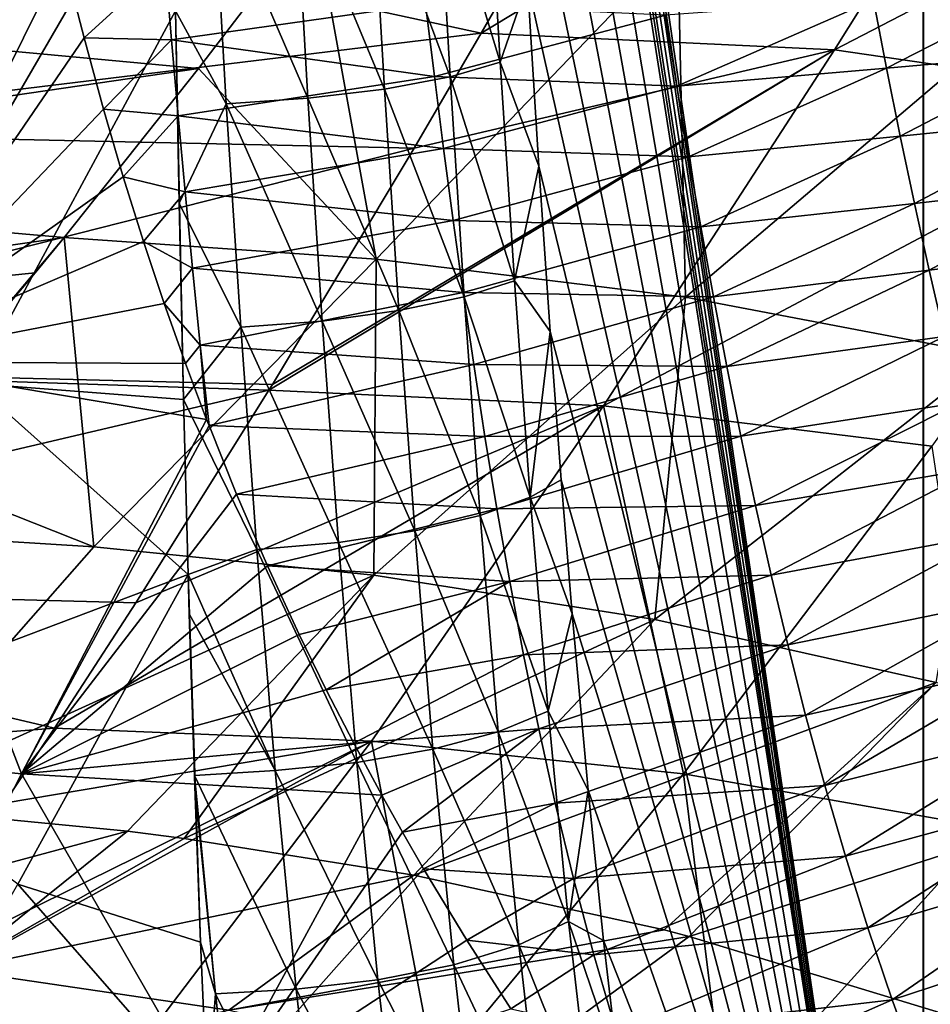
# Model space of a CAD drawing. Header units: metres. Extents: x -105 to 105, y -117 to 62.
# Tile 157 of 256: x -29.35 to -24.91, y -12.41 to -7.6. Entities that reach past the tile are written whole.
import ezdxf

# ---------------------------------------------------------------- set-up
doc = ezdxf.new("R2010")
doc.units = ezdxf.units.M
doc.layers.add('solid_509432_AD150_SW0001', color=7, linetype='CONTINUOUS')

msp = doc.modelspace()

# ---------------------------------------------------------------- linework, layer by layer
at = {"layer": 'solid_509432_AD150_SW0001'}
for points in [[(-24.832441, -15.527455, 4.715539), (-24.933788, 18.948616, 5.022625), (-24.659927, 18.974371, 4.334177)], [(-24.933788, 18.948616, 5.022625), (-24.943733, -16.028759, 5.058951), (-24.943733, 1.45925, 5.058951)], [(-24.832441, -15.527455, 4.715539), (-24.943733, -16.028759, 5.058951), (-24.933788, 18.948616, 5.022625)], [(-24.943733, 1.45925, 5.058951), (-24.943733, -16.028759, 5.058951), (-27.121965, -1.182644, 13.188231)], [(-24.943733, -16.028759, 5.058951), (-27.121107, -1.334, 13.185021), (-27.121965, -1.182644, 13.188231)], [(-24.943733, -16.028759, 5.058951), (-27.11849, -1.487959, 13.175261), (-27.121107, -1.334, 13.185021)], [(-24.943733, -16.028759, 5.058951), (-27.112474, -1.744593, 13.152805), (-27.11849, -1.487959, 13.175261)], [(-24.943733, -16.028759, 5.058951), (-27.105928, -2.005533, 13.128375), (-27.112474, -1.744593, 13.152805)], [(-24.943733, -16.028759, 5.058951), (-27.099869, -2.180981, 13.105762), (-27.105928, -2.005533, 13.128375)], [(-24.943733, -16.028759, 5.058951), (-27.093927, -2.367483, 13.083586), (-27.099869, -2.180981, 13.105762)], [(-24.943733, -16.028759, 5.058951), (-27.061956, -3.365853, 12.964272), (-27.093927, -2.367483, 13.083586)], [(-24.943733, -16.028759, 5.058951), (-27.022991, -4.391678, 12.818848), (-27.061956, -3.365853, 12.964272)], [(-24.943733, -16.028759, 5.058951), (-26.977571, -5.430141, 12.649341), (-27.022991, -4.391678, 12.818848)], [(-24.943733, -16.028759, 5.058951), (-26.926561, -6.455639, 12.458967), (-26.977571, -5.430141, 12.649341)], [(-24.251884, -5.955325, -15.313066), (-27.098051, -7.669538, -14.586662), (-26.711332, -6.998131, -14.882732)], [(-24.251884, -5.955325, -15.313066), (-25.375851, -7.751365, -14.587471), (-27.098051, -7.669538, -14.586662)], [(-24.251884, -5.955325, -15.313066), (-22.486553, -6.252791, -15.307299), (-25.375851, -7.751365, -14.587471)], [(-22.486553, -6.252791, -15.307299), (-23.693796, -7.996606, -14.583645), (-25.375851, -7.751365, -14.587471)], [(-24.943733, -16.028759, 5.058951), (-26.87257, -7.424845, 12.257475), (-26.926561, -6.455639, 12.458967)], [(-28.588461, -7.561151, 13.351109), (-29.569454, -9.378055, 12.669567), (-29.716213, -6.651552, 13.379395)], [(-29.134285, -7.297195, 16.319147), (-30.659269, -6.67551, 16.252449), (-30.113319, -9.272597, 15.735985)], [(-27.311913, -6.80236, 13.089025), (-27.066759, -6.739551, 12.777952), (-27.005302, -7.811715, 12.548594)], [(-27.005302, -7.811715, 12.548594), (-27.066759, -6.739551, 12.777952), (-26.87257, -7.424845, 12.257475)], [(-27.632257, -6.855883, 13.324244), (-27.311913, -6.80236, 13.089025), (-27.250095, -7.882162, 12.858315)], [(-27.250095, -7.882162, 12.858315), (-27.311913, -6.80236, 13.089025), (-27.005302, -7.811715, 12.548594)], [(-28.004894, -6.896292, 13.466796), (-27.632257, -6.855883, 13.324244), (-27.570129, -7.942192, 13.092382)], [(-27.570129, -7.942192, 13.092382), (-27.632257, -6.855883, 13.324244), (-27.250095, -7.882162, 12.858315)], [(-28.403193, -6.920701, 13.506492), (-28.004894, -6.896292, 13.466796), (-27.942535, -7.987515, 13.234065)], [(-27.942535, -7.987515, 13.234065), (-28.004894, -6.896292, 13.466796), (-27.570129, -7.942192, 13.092382)], [(-27.098051, -7.669538, -14.586662), (-31.058466, -8.151761, -14.35322), (-30.48715, -6.935239, -14.914065)], [(-26.711332, -6.998131, -14.882732), (-27.098051, -7.669538, -14.586662), (-30.48715, -6.935239, -14.914065)], [(-28.340693, -8.014892, 13.273236), (-28.588461, -7.561151, 13.351109), (-28.403193, -6.920701, 13.506492)], [(-28.340693, -8.014892, 13.273236), (-28.403193, -6.920701, 13.506492), (-27.942535, -7.987515, 13.234065)], [(-28.476379, -7.842061, -11.089618), (-27.91234, -7.104265, -11.529816), (-31.703619, -7.543305, -11.282749)], [(-27.61042, -8.771396, -10.487656), (-27.91234, -7.104265, -11.529816), (-28.476379, -7.842061, -11.089618)], [(-27.61042, -8.771396, -10.487656), (-26.140093, -7.240955, -11.495845), (-27.91234, -7.104265, -11.529816)], [(-27.61042, -8.771396, -10.487656), (-26.103125, -8.957283, -10.46234), (-26.140093, -7.240955, -11.495845)], [(-26.103125, -8.957283, -10.46234), (-24.401459, -7.510242, -11.472108), (-26.140093, -7.240955, -11.495845)], [(-29.084429, -7.498269, 16.287952), (-29.134285, -7.297195, 16.319147), (-30.113319, -9.272597, 15.735985)], [(-28.639055, -7.33247, 16.400541), (-29.084429, -7.498269, 16.287952), (-29.034164, -7.693453, 16.257706)], [(-28.639055, -7.33247, 16.400541), (-29.034164, -7.693453, 16.257706), (-28.607523, -7.702496, 16.333607)], [(-28.639055, -7.33247, 16.400541), (-28.607523, -7.702496, 16.333607), (-27.369087, -7.528883, 16.759586)], [(-27.005302, -7.811715, 12.548594), (-26.87257, -7.424845, 12.257475), (-26.817308, -8.319231, 12.051229)], [(-24.943733, -16.028759, 5.058951), (-26.817308, -8.319231, 12.051229), (-26.87257, -7.424845, 12.257475)], [(-25.186707, -7.507188, 18.214172), (-25.122272, -7.841086, 18.165728), (-24.347075, -7.442629, 19.229839)], [(-25.122272, -7.841086, 18.165728), (-24.275246, -7.765774, 19.192078), (-24.347075, -7.442629, 19.229839)], [(-29.034164, -7.693453, 16.257706), (-29.084429, -7.498269, 16.287952), (-30.113319, -9.272597, 15.735985)], [(-28.607523, -7.702496, 16.333607), (-27.325909, -7.881161, 16.697119), (-27.369087, -7.528883, 16.759586)], [(-27.369087, -7.528883, 16.759586), (-27.325909, -7.881161, 16.697119), (-26.200348, -7.582226, 17.372965)], [(-26.200348, -7.582226, 17.372965), (-26.145067, -7.928355, 17.315552), (-25.186707, -7.507188, 18.214172)], [(-26.145067, -7.928355, 17.315552), (-25.122272, -7.841086, 18.165728), (-25.186707, -7.507188, 18.214172)], [(-26.103125, -8.957283, -10.46234), (-24.60783, -9.240886, -10.443238), (-24.401459, -7.510242, -11.472108)], [(-28.476379, -7.842061, -11.089618), (-31.703619, -7.543305, -11.282749), (-32.258148, -8.393882, -10.71899)], [(-28.548664, -9.456409, 12.880988), (-29.569454, -9.378055, 12.669567), (-28.588461, -7.561151, 13.351109)], [(-28.570051, -8.498338, 13.131553), (-28.548664, -9.456409, 12.880988), (-28.588461, -7.561151, 13.351109)], [(-28.340693, -8.014892, 13.273236), (-28.570051, -8.498338, 13.131553), (-28.588461, -7.561151, 13.351109)], [(-27.325909, -7.881161, 16.697119), (-26.145067, -7.928355, 17.315552), (-26.200348, -7.582226, 17.372965)], [(-27.098051, -7.669538, -14.586662), (-27.425598, -8.230401, -14.313723), (-31.058466, -8.151761, -14.35322)], [(-25.375851, -7.751365, -14.587471), (-27.425598, -8.230401, -14.313723), (-27.098051, -7.669538, -14.586662)], [(-28.939247, -8.040946, 16.204149), (-29.034164, -7.693453, 16.257706), (-30.113319, -9.272597, 15.735985)], [(-28.607523, -7.702496, 16.333607), (-29.034164, -7.693453, 16.257706), (-28.939247, -8.040946, 16.204149)], [(-28.607523, -7.702496, 16.333607), (-28.939247, -8.040946, 16.204149), (-28.574898, -8.072885, 16.265301)], [(-28.607523, -7.702496, 16.333607), (-28.574898, -8.072885, 16.265301), (-27.325909, -7.881161, 16.697119)], [(-25.375851, -7.751365, -14.587471), (-28.132784, -9.411161, -13.654801), (-28.115845, -9.383432, -13.671699)], [(-25.375851, -7.751365, -14.587471), (-26.502542, -9.486604, -13.654572), (-28.132784, -9.411161, -13.654801)], [(-25.375851, -7.751365, -14.587471), (-28.115845, -9.383432, -13.671699), (-27.425598, -8.230401, -14.313723)], [(-25.375851, -7.751365, -14.587471), (-23.693796, -7.996606, -14.583645), (-26.502542, -9.486604, -13.654572)], [(-25.122272, -7.841086, 18.165728), (-25.055574, -8.17176, 18.116093), (-24.275246, -7.765774, 19.192078)], [(-25.055574, -8.17176, 18.116093), (-24.200783, -8.085216, 19.153414), (-24.275246, -7.765774, 19.192078)], [(-27.250095, -7.882162, 12.858315), (-27.005302, -7.811715, 12.548594), (-26.936447, -8.876794, 12.291622)], [(-26.936447, -8.876794, 12.291622), (-27.005302, -7.811715, 12.548594), (-26.817308, -8.319231, 12.051229)], [(-29.130793, -8.666686, -10.522226), (-28.476379, -7.842061, -11.089618), (-32.258148, -8.393882, -10.71899)], [(-27.61042, -8.771396, -10.487656), (-28.476379, -7.842061, -11.089618), (-29.130793, -8.666686, -10.522226)], [(-26.145067, -7.928355, 17.315552), (-26.087889, -8.272206, 17.256771), (-25.122272, -7.841086, 18.165728)], [(-26.087889, -8.272206, 17.256771), (-25.055574, -8.17176, 18.116093), (-25.122272, -7.841086, 18.165728)], [(-28.574898, -8.072885, 16.265301), (-27.281301, -8.232454, 16.633291), (-27.325909, -7.881161, 16.697119)], [(-27.570129, -7.942192, 13.092382), (-27.250095, -7.882162, 12.858315), (-27.180792, -8.955606, 12.599675)], [(-27.325909, -7.881161, 16.697119), (-27.281301, -8.232454, 16.633291), (-26.145067, -7.928355, 17.315552)], [(-27.180792, -8.955606, 12.599675), (-27.250095, -7.882162, 12.858315), (-26.936447, -8.876794, 12.291622)], [(-27.942535, -7.987515, 13.234065), (-27.570129, -7.942192, 13.092382), (-27.500446, -9.022766, 12.832319)], [(-27.500446, -9.022766, 12.832319), (-27.570129, -7.942192, 13.092382), (-27.180792, -8.955606, 12.599675)], [(-27.281301, -8.232454, 16.633291), (-26.087889, -8.272206, 17.256771), (-26.145067, -7.928355, 17.315552)], [(-28.270546, -9.1041, 13.011451), (-28.570051, -8.498338, 13.131553), (-28.340693, -8.014892, 13.273236)], [(-28.340693, -8.014892, 13.273236), (-27.942535, -7.987515, 13.234065), (-27.872562, -9.073472, 12.972928)], [(-28.270546, -9.1041, 13.011451), (-28.340693, -8.014892, 13.273236), (-27.872562, -9.073472, 12.972928)], [(-27.872562, -9.073472, 12.972928), (-27.942535, -7.987515, 13.234065), (-27.500446, -9.022766, 12.832319)], [(-23.693796, -7.996606, -14.583645), (-24.901545, -9.684439, -13.652485), (-26.502542, -9.486604, -13.654572)], [(-28.842583, -8.37114, 16.153736), (-28.939247, -8.040946, 16.204149), (-30.113319, -9.272597, 15.735985)], [(-28.574898, -8.072885, 16.265301), (-28.939247, -8.040946, 16.204149), (-28.842583, -8.37114, 16.153736)], [(-28.574898, -8.072885, 16.265301), (-28.842583, -8.37114, 16.153736), (-28.541113, -8.444069, 16.195633)], [(-28.574898, -8.072885, 16.265301), (-28.541113, -8.444069, 16.195633), (-27.281301, -8.232454, 16.633291)], [(-25.055574, -8.17176, 18.116093), (-24.986382, -8.499676, 18.065334), (-24.200783, -8.085216, 19.153414)], [(-24.986382, -8.499676, 18.065334), (-24.123571, -8.401335, 19.11384), (-24.200783, -8.085216, 19.153414)], [(-27.425598, -8.230401, -14.313723), (-31.616196, -9.295052, -13.716521), (-31.058466, -8.151761, -14.35322)], [(-26.087889, -8.272206, 17.256771), (-26.02844, -8.614292, 17.196739), (-25.055574, -8.17176, 18.116093)], [(-26.02844, -8.614292, 17.196739), (-24.986382, -8.499676, 18.065334), (-25.055574, -8.17176, 18.116093)], [(-27.425598, -8.230401, -14.313723), (-28.115845, -9.383432, -13.671699), (-31.616196, -9.295052, -13.716521)], [(-28.541113, -8.444069, 16.195633), (-27.234961, -8.58315, 16.56815), (-27.281301, -8.232454, 16.633291)], [(-27.281301, -8.232454, 16.633291), (-27.234961, -8.58315, 16.56815), (-26.087889, -8.272206, 17.256771)], [(-27.234961, -8.58315, 16.56815), (-26.02844, -8.614292, 17.196739), (-26.087889, -8.272206, 17.256771)], [(-26.936447, -8.876794, 12.291622), (-26.817308, -8.319231, 12.051229), (-26.762272, -9.124187, 11.845836)], [(-24.943733, -16.028759, 5.058951), (-26.762272, -9.124187, 11.845836), (-26.817308, -8.319231, 12.051229)], [(-29.130793, -8.666686, -10.522226), (-32.258148, -8.393882, -10.71899), (-32.809746, -9.196153, -10.099157)], [(-28.74399, -8.685926, 16.106337), (-28.842583, -8.37114, 16.153736), (-30.113319, -9.272597, 15.735985)], [(-28.541113, -8.444069, 16.195633), (-28.842583, -8.37114, 16.153736), (-28.74399, -8.685926, 16.106337)], [(-24.986382, -8.499676, 18.065334), (-24.914419, -8.82532, 18.01359), (-24.123571, -8.401335, 19.11384)], [(-24.914419, -8.82532, 18.01359), (-24.043478, -8.71452, 19.073423), (-24.123571, -8.401335, 19.11384)], [(-28.541113, -8.444069, 16.195633), (-28.74399, -8.685926, 16.106337), (-28.505548, -8.816501, 16.124725)], [(-28.541113, -8.444069, 16.195633), (-28.505548, -8.816501, 16.124725), (-27.234961, -8.58315, 16.56815)], [(-28.270546, -9.1041, 13.011451), (-28.548664, -9.456409, 12.880988), (-28.570051, -8.498338, 13.131553)], [(-26.02844, -8.614292, 17.196739), (-25.966286, -8.955151, 17.135647), (-24.986382, -8.499676, 18.065334)], [(-25.966286, -8.955151, 17.135647), (-24.914419, -8.82532, 18.01359), (-24.986382, -8.499676, 18.065334)], [(-28.505548, -8.816501, 16.124725), (-27.186268, -8.933787, 16.501892), (-27.234961, -8.58315, 16.56815)], [(-27.234961, -8.58315, 16.56815), (-27.186268, -8.933787, 16.501892), (-26.02844, -8.614292, 17.196739)], [(-27.186268, -8.933787, 16.501892), (-25.966286, -8.955151, 17.135647), (-26.02844, -8.614292, 17.196739)], [(-29.271648, -8.839108, -10.392326), (-29.130793, -8.666686, -10.522226), (-32.809746, -9.196153, -10.099157)], [(-28.642792, -8.988871, 16.061537), (-28.74399, -8.685926, 16.106337), (-30.113319, -9.272597, 15.735985)], [(-30.048767, -9.753835, -9.627274), (-29.130793, -8.666686, -10.522226), (-29.271648, -8.839108, -10.392326)], [(-28.985977, -10.173913, -9.276469), (-29.130793, -8.666686, -10.522226), (-30.048767, -9.753835, -9.627274)], [(-28.985977, -10.173913, -9.276469), (-27.61042, -8.771396, -10.487656), (-29.130793, -8.666686, -10.522226)], [(-28.505548, -8.816501, 16.124725), (-28.74399, -8.685926, 16.106337), (-28.642792, -8.988871, 16.061537)], [(-24.914419, -8.82532, 18.01359), (-24.839619, -9.148833, 17.960922), (-24.043478, -8.71452, 19.073423)], [(-28.985977, -10.173913, -9.276469), (-27.621107, -10.31326, -9.249307), (-27.61042, -8.771396, -10.487656)], [(-27.621107, -10.31326, -9.249307), (-26.103125, -8.957283, -10.46234), (-27.61042, -8.771396, -10.487656)], [(-28.505548, -8.816501, 16.124725), (-28.642792, -8.988871, 16.061537), (-28.467402, -9.19068, 16.052794)], [(-28.505548, -8.816501, 16.124725), (-28.467402, -9.19068, 16.052794), (-27.186268, -8.933787, 16.501892)], [(-25.966286, -8.955151, 17.135647), (-25.901237, -9.295048, 17.073612), (-24.914419, -8.82532, 18.01359)], [(-25.901237, -9.295048, 17.073612), (-24.839619, -9.148833, 17.960922), (-24.914419, -8.82532, 18.01359)], [(-30.048767, -9.753835, -9.627274), (-29.271648, -8.839108, -10.392326), (-32.809746, -9.196153, -10.099157)], [(-27.180792, -8.955606, 12.599675), (-26.936447, -8.876794, 12.291622), (-26.859079, -9.932518, 12.002882)], [(-26.859079, -9.932518, 12.002882), (-26.936447, -8.876794, 12.291622), (-26.762272, -9.124187, 11.845836)], [(-28.467402, -9.19068, 16.052794), (-27.134804, -9.284803, 16.434711), (-27.186268, -8.933787, 16.501892)], [(-27.621107, -10.31326, -9.249307), (-26.251514, -10.52809, -9.223977), (-26.103125, -8.957283, -10.46234)], [(-27.500446, -9.022766, 12.832319), (-27.180792, -8.955606, 12.599675), (-27.102839, -10.021059, 12.308749)], [(-27.186268, -8.933787, 16.501892), (-27.134804, -9.284803, 16.434711), (-25.966286, -8.955151, 17.135647)], [(-27.102839, -10.021059, 12.308749), (-27.180792, -8.955606, 12.599675), (-26.859079, -9.932518, 12.002882)], [(-27.134804, -9.284803, 16.434711), (-25.901237, -9.295048, 17.073612), (-25.966286, -8.955151, 17.135647)], [(-26.251514, -10.52809, -9.223977), (-24.60783, -9.240886, -10.443238), (-26.103125, -8.957283, -10.46234)], [(-28.642792, -8.988871, 16.061537), (-30.113319, -9.272597, 15.735985), (-28.53907, -9.280723, 16.019342)], [(-28.467402, -9.19068, 16.052794), (-28.642792, -8.988871, 16.061537), (-28.53907, -9.280723, 16.019342)], [(-27.872562, -9.073472, 12.972928), (-27.500446, -9.022766, 12.832319), (-27.421993, -10.096507, 12.539532)], [(-27.421993, -10.096507, 12.539532), (-27.500446, -9.022766, 12.832319), (-27.102839, -10.021059, 12.308749)], [(-28.270546, -9.1041, 13.011451), (-27.872562, -9.073472, 12.972928), (-27.793734, -10.153471, 12.678734)], [(-27.793734, -10.153471, 12.678734), (-27.872562, -9.073472, 12.972928), (-27.421993, -10.096507, 12.539532)], [(-28.19149, -10.187879, 12.716408), (-28.548664, -9.456409, 12.880988), (-28.270546, -9.1041, 13.011451)], [(-28.19149, -10.187879, 12.716408), (-28.270546, -9.1041, 13.011451), (-27.793734, -10.153471, 12.678734)], [(-26.859079, -9.932518, 12.002882), (-26.762272, -9.124187, 11.845836), (-26.708025, -9.848174, 11.643378)], [(-24.943733, -16.028759, 5.058951), (-26.708025, -9.848174, 11.643378), (-26.762272, -9.124187, 11.845836)], [(-25.901237, -9.295048, 17.073612), (-25.833017, -9.634305, 17.010769), (-24.839619, -9.148833, 17.960922)], [(-25.833017, -9.634305, 17.010769), (-24.761847, -9.470421, 17.907417), (-24.839619, -9.148833, 17.960922)], [(-28.467402, -9.19068, 16.052794), (-28.53907, -9.280723, 16.019342), (-28.436577, -9.552868, 15.98103)], [(-28.467402, -9.19068, 16.052794), (-28.436577, -9.552868, 15.98103), (-28.424898, -9.582952, 15.976862)], [(-28.467402, -9.19068, 16.052794), (-28.424898, -9.582952, 15.976862), (-27.134804, -9.284803, 16.434711)], [(-26.251514, -10.52809, -9.223977), (-24.880379, -10.83592, -9.197948), (-24.60783, -9.240886, -10.443238)], [(-28.132784, -9.411161, -13.654801), (-32.160118, -10.357281, -13.012868), (-31.616196, -9.295052, -13.716521)], [(-28.115845, -9.383432, -13.671699), (-28.132784, -9.411161, -13.654801), (-31.616196, -9.295052, -13.716521)], [(-30.113319, -9.272597, 15.735985), (-31.019953, -11.114873, 15.036585), (-29.338095, -11.281348, 15.356376)], [(-30.113319, -9.272597, 15.735985), (-29.338095, -11.281348, 15.356376), (-28.436577, -9.552868, 15.98103)], [(-30.113319, -9.272597, 15.735985), (-28.436577, -9.552868, 15.98103), (-28.53907, -9.280723, 16.019342)], [(-27.134804, -9.284803, 16.434711), (-28.424898, -9.582952, 15.976862), (-27.080265, -9.636568, 16.366718)], [(-27.134804, -9.284803, 16.434711), (-27.080265, -9.636568, 16.366718), (-25.901237, -9.295048, 17.073612)], [(-27.080265, -9.636568, 16.366718), (-25.833017, -9.634305, 17.010769), (-25.901237, -9.295048, 17.073612)], [(-28.526451, -10.308837, 12.632153), (-30.423359, -11.026204, 11.847873), (-29.569454, -9.378055, 12.669567)], [(-28.548664, -9.456409, 12.880988), (-28.526451, -10.308837, 12.632153), (-29.569454, -9.378055, 12.669567)], [(-28.132784, -9.411161, -13.654801), (-28.780828, -10.448057, -12.967383), (-32.160118, -10.357281, -13.012868)], [(-26.502542, -9.486604, -13.654572), (-28.780828, -10.448057, -12.967383), (-28.132784, -9.411161, -13.654801)], [(-28.19149, -10.187879, 12.716408), (-28.526451, -10.308837, 12.632153), (-28.548664, -9.456409, 12.880988)], [(-26.502542, -9.486604, -13.654572), (-29.178677, -11.058615, -12.506173), (-28.780828, -10.448057, -12.967383)], [(-26.502542, -9.486604, -13.654572), (-27.633114, -11.122838, -12.5095), (-29.178677, -11.058615, -12.506173)], [(-26.502542, -9.486604, -13.654572), (-26.111523, -11.280807, -12.508873), (-27.633114, -11.122838, -12.5095)], [(-26.502542, -9.486604, -13.654572), (-24.901545, -9.684439, -13.652485), (-26.111523, -11.280807, -12.508873)], [(-25.833017, -9.634305, 17.010769), (-25.761087, -9.97343, 16.947418), (-24.761847, -9.470421, 17.907417)], [(-25.761087, -9.97343, 16.947418), (-24.680765, -9.790496, 17.853325), (-24.761847, -9.470421, 17.907417)], [(-28.424898, -9.582952, 15.976862), (-28.436577, -9.552868, 15.98103), (-29.338095, -11.281348, 15.356376)], [(-28.290161, -9.917537, 15.931557), (-28.424898, -9.582952, 15.976862), (-29.338095, -11.281348, 15.356376)], [(-27.080265, -9.636568, 16.366718), (-28.424898, -9.582952, 15.976862), (-28.290161, -9.917537, 15.931557)], [(-27.080265, -9.636568, 16.366718), (-28.290161, -9.917537, 15.931557), (-27.022051, -9.989573, 16.298162)], [(-27.080265, -9.636568, 16.366718), (-27.022051, -9.989573, 16.298162), (-25.833017, -9.634305, 17.010769)], [(-27.022051, -9.989573, 16.298162), (-25.761087, -9.97343, 16.947418), (-25.833017, -9.634305, 17.010769)], [(-24.901545, -9.684439, -13.652485), (-24.623238, -11.544931, -12.50745), (-26.111523, -11.280807, -12.508873)], [(-28.985977, -10.173913, -9.276469), (-30.048767, -9.753835, -9.627274), (-30.349806, -10.090739, -9.30895)], [(-25.761087, -9.97343, 16.947418), (-25.68491, -10.312872, 16.883907), (-24.680765, -9.790496, 17.853325)], [(-25.68491, -10.312872, 16.883907), (-24.596046, -10.109395, 17.798937), (-24.680765, -9.790496, 17.853325)], [(-26.859079, -9.932518, 12.002882), (-26.708025, -9.848174, 11.643378), (-26.654648, -10.500902, 11.444173)], [(-24.943733, -16.028759, 5.058951), (-26.654648, -10.500902, 11.444173), (-26.708025, -9.848174, 11.643378)], [(-28.13946, -10.266887, 15.886608), (-28.290161, -9.917537, 15.931557), (-29.338095, -11.281348, 15.356376)], [(-27.022051, -9.989573, 16.298162), (-28.290161, -9.917537, 15.931557), (-28.13946, -10.266887, 15.886608)], [(-27.102839, -10.021059, 12.308749), (-26.859079, -9.932518, 12.002882), (-26.771753, -10.975804, 11.67698)], [(-26.771753, -10.975804, 11.67698), (-26.859079, -9.932518, 12.002882), (-26.654648, -10.500902, 11.444173)], [(-27.022051, -9.989573, 16.298162), (-26.959421, -10.344358, 16.229374), (-25.761087, -9.97343, 16.947418)], [(-26.959421, -10.344358, 16.229374), (-25.68491, -10.312872, 16.883907), (-25.761087, -9.97343, 16.947418)], [(-27.022051, -9.989573, 16.298162), (-28.13946, -10.266887, 15.886608), (-26.959421, -10.344358, 16.229374)], [(-27.421993, -10.096507, 12.539532), (-27.102839, -10.021059, 12.308749), (-27.014727, -11.075855, 11.979911)], [(-27.014727, -11.075855, 11.979911), (-27.102839, -10.021059, 12.308749), (-26.771753, -10.975804, 11.67698)], [(-28.985977, -10.173913, -9.276469), (-30.349806, -10.090739, -9.30895), (-30.098204, -11.436735, -7.854727)], [(-27.793734, -10.153471, 12.678734), (-27.421993, -10.096507, 12.539532), (-27.333212, -11.161112, 12.208191)], [(-27.333212, -11.161112, 12.208191), (-27.421993, -10.096507, 12.539532), (-27.014727, -11.075855, 11.979911)], [(-25.68491, -10.312872, 16.883907), (-25.603899, -10.653077, 16.820608), (-24.596046, -10.109395, 17.798937)], [(-25.603899, -10.653077, 16.820608), (-24.507334, -10.427436, 17.744572), (-24.596046, -10.109395, 17.798937)], [(-28.985977, -10.173913, -9.276469), (-30.098204, -11.436735, -7.854727), (-27.621107, -10.31326, -9.249307)], [(-28.19149, -10.187879, 12.716408), (-27.793734, -10.153471, 12.678734), (-27.704445, -11.225481, 12.345504)], [(-27.704445, -11.225481, 12.345504), (-27.793734, -10.153471, 12.678734), (-27.333212, -11.161112, 12.208191)], [(-28.101896, -11.264362, 12.382037), (-28.526451, -10.308837, 12.632153), (-28.19149, -10.187879, 12.716408)], [(-28.101896, -11.264362, 12.382037), (-28.19149, -10.187879, 12.716408), (-27.704445, -11.225481, 12.345504)], [(-27.984655, -10.602394, 15.846128), (-28.13946, -10.266887, 15.886608), (-29.338095, -11.281348, 15.356376)], [(-26.959421, -10.344358, 16.229374), (-28.13946, -10.266887, 15.886608), (-27.984655, -10.602394, 15.846128)], [(-28.526451, -10.308837, 12.632153), (-29.357149, -11.818768, 11.826713), (-30.423359, -11.026204, 11.847873)], [(-27.621107, -10.31326, -9.249307), (-30.098204, -11.436735, -7.854727), (-28.822948, -11.561461, -7.821142)], [(-28.465984, -12.102906, 12.008018), (-29.357149, -11.818768, 11.826713), (-28.526451, -10.308837, 12.632153)], [(-27.621107, -10.31326, -9.249307), (-28.822948, -11.561461, -7.821142), (-28.546217, -11.596734, -7.81327)], [(-27.621107, -10.31326, -9.249307), (-28.546217, -11.596734, -7.81327), (-26.251514, -10.52809, -9.223977)], [(-28.494053, -11.342732, 12.291614), (-28.465984, -12.102906, 12.008018), (-28.526451, -10.308837, 12.632153)], [(-28.49588, -11.28936, 12.310378), (-28.494053, -11.342732, 12.291614), (-28.526451, -10.308837, 12.632153)], [(-28.520899, -10.501475, 12.572148), (-28.49588, -11.28936, 12.310378), (-28.526451, -10.308837, 12.632153)], [(-28.101896, -11.264362, 12.382037), (-28.520899, -10.501475, 12.572148), (-28.526451, -10.308837, 12.632153)], [(-26.959421, -10.344358, 16.229374), (-26.891659, -10.701442, 16.160713), (-25.68491, -10.312872, 16.883907)], [(-26.891659, -10.701442, 16.160713), (-25.603899, -10.653077, 16.820608), (-25.68491, -10.312872, 16.883907)], [(-29.178677, -11.058615, -12.506173), (-32.693146, -11.33754, -12.247749), (-32.160118, -10.357281, -13.012868)], [(-28.780828, -10.448057, -12.967383), (-29.178677, -11.058615, -12.506173), (-32.160118, -10.357281, -13.012868)], [(-26.959421, -10.344358, 16.229374), (-27.984655, -10.602394, 15.846128), (-27.853144, -10.871462, 15.81586)], [(-26.959421, -10.344358, 16.229374), (-27.853144, -10.871462, 15.81586), (-26.891659, -10.701442, 16.160713)], [(-25.603899, -10.653077, 16.820608), (-25.517229, -10.994589, 16.758047), (-24.507334, -10.427436, 17.744572)], [(-25.517229, -10.994589, 16.758047), (-24.41408, -10.745074, 17.690691), (-24.507334, -10.427436, 17.744572)], [(-28.101896, -11.264362, 12.382037), (-28.49588, -11.28936, 12.310378), (-28.520899, -10.501475, 12.572148)], [(-26.771753, -10.975804, 11.67698), (-26.654648, -10.500902, 11.444173), (-26.576569, -11.360358, 11.152777)], [(-24.943733, -16.028759, 5.058951), (-26.576569, -11.360358, 11.152777), (-26.654648, -10.500902, 11.444173)], [(-26.251514, -10.52809, -9.223977), (-28.546217, -11.596734, -7.81327), (-27.426382, -11.775318, -7.777857)], [(-26.251514, -10.52809, -9.223977), (-27.426382, -11.775318, -7.777857), (-24.880379, -10.83592, -9.197948)], [(-27.853144, -10.871462, 15.81586), (-27.984655, -10.602394, 15.846128), (-29.338095, -11.281348, 15.356376)], [(-26.891659, -10.701442, 16.160713), (-26.817852, -11.061364, 16.092615), (-25.603899, -10.653077, 16.820608)], [(-26.817852, -11.061364, 16.092615), (-25.517229, -10.994589, 16.758047), (-25.603899, -10.653077, 16.820608)], [(-26.891659, -10.701442, 16.160713), (-27.853144, -10.871462, 15.81586), (-27.71924, -11.132148, 15.788658)], [(-26.891659, -10.701442, 16.160713), (-27.71924, -11.132148, 15.788658), (-26.817852, -11.061364, 16.092615)], [(-25.517229, -10.994589, 16.758047), (-25.423981, -11.337941, 16.696871), (-24.41408, -10.745074, 17.690691)], [(-25.423981, -11.337941, 16.696871), (-24.31567, -11.062752, 17.637877), (-24.41408, -10.745074, 17.690691)], [(-24.880379, -10.83592, -9.197948), (-27.426382, -11.775318, -7.777857), (-26.206425, -12.042704, -7.734218)], [(-24.880379, -10.83592, -9.197948), (-26.206425, -12.042704, -7.734218), (-26.084106, -12.074094, -7.729702)], [(-24.880379, -10.83592, -9.197948), (-26.084106, -12.074094, -7.729702), (-23.521235, -11.248078, -9.173247)], [(-27.853144, -10.871462, 15.81586), (-29.338095, -11.281348, 15.356376), (-27.71924, -11.132148, 15.788658)], [(-27.014727, -11.075855, 11.979911), (-26.771753, -10.975804, 11.67698), (-26.672417, -12.001737, 11.306246)], [(-26.672417, -12.001737, 11.306246), (-26.771753, -10.975804, 11.67698), (-26.576569, -11.360358, 11.152777)], [(-26.817852, -11.061364, 16.092615), (-26.736876, -11.424692, 16.025646), (-25.517229, -10.994589, 16.758047)], [(-26.736876, -11.424692, 16.025646), (-25.423981, -11.337941, 16.696871), (-25.517229, -10.994589, 16.758047)], [(-29.178677, -11.058615, -12.506173), (-29.423977, -11.423876, -12.20724), (-32.693146, -11.33754, -12.247749)], [(-27.633114, -11.122838, -12.5095), (-29.423977, -11.423876, -12.20724), (-29.178677, -11.058615, -12.506173)], [(-26.817852, -11.061364, 16.092615), (-27.71924, -11.132148, 15.788658), (-27.583027, -11.384998, 15.764522)], [(-26.817852, -11.061364, 16.092615), (-27.583027, -11.384998, 15.764522), (-27.481359, -11.566381, 15.748713)], [(-26.817852, -11.061364, 16.092615), (-27.481359, -11.566381, 15.748713), (-26.736876, -11.424692, 16.025646)], [(-27.333212, -11.161112, 12.208191), (-27.014727, -11.075855, 11.979911), (-26.914286, -12.115862, 11.605057)], [(-26.914286, -12.115862, 11.605057), (-27.014727, -11.075855, 11.979911), (-26.672417, -12.001737, 11.306246)], [(-25.423981, -11.337941, 16.696871), (-25.323189, -11.683629, 16.637777), (-24.31567, -11.062752, 17.637877)], [(-25.323189, -11.683629, 16.637777), (-24.211454, -11.380877, 17.586746), (-24.31567, -11.062752, 17.637877)], [(-31.019953, -11.114873, 15.036585), (-30.155876, -12.879557, 14.625533), (-29.338095, -11.281348, 15.356376)], [(-27.633114, -11.122838, -12.5095), (-30.227734, -12.55317, -11.152904), (-30.050425, -12.313509, -11.395073)], [(-27.633114, -11.122838, -12.5095), (-28.767117, -12.61582, -11.154559), (-30.227734, -12.55317, -11.152904)], [(-27.633114, -11.122838, -12.5095), (-30.050425, -12.313509, -11.395073), (-29.423977, -11.423876, -12.20724)], [(-29.338095, -11.281348, 15.356376), (-27.583027, -11.384998, 15.764522), (-27.71924, -11.132148, 15.788658)], [(-27.633114, -11.122838, -12.5095), (-27.322508, -12.744751, -11.154793), (-28.767117, -12.61582, -11.154559)], [(-27.633114, -11.122838, -12.5095), (-26.111523, -11.280807, -12.508873), (-27.322508, -12.744751, -11.154793)], [(-27.704445, -11.225481, 12.345504), (-27.333212, -11.161112, 12.208191), (-27.231829, -12.213113, 11.829825)], [(-27.231829, -12.213113, 11.829825), (-27.333212, -11.161112, 12.208191), (-26.914286, -12.115862, 11.605057)], [(-28.101896, -11.264362, 12.382037), (-27.704445, -11.225481, 12.345504), (-27.602352, -12.286537, 11.964489)], [(-27.602352, -12.286537, 11.964489), (-27.704445, -11.225481, 12.345504), (-27.231829, -12.213113, 11.829825)], [(-29.338095, -11.281348, 15.356376), (-30.155876, -12.879557, 14.625533), (-28.405674, -12.901703, 15.123327)], [(-29.338095, -11.281348, 15.356376), (-28.405674, -12.901703, 15.123327), (-27.583027, -11.384998, 15.764522)], [(-27.999374, -12.330888, 11.99942), (-28.49588, -11.28936, 12.310378), (-28.101896, -11.264362, 12.382037)], [(-27.999374, -12.330888, 11.99942), (-28.101896, -11.264362, 12.382037), (-27.602352, -12.286537, 11.964489)], [(-26.111523, -11.280807, -12.508873), (-25.90481, -12.959002, -11.154711), (-27.322508, -12.744751, -11.154793)], [(-26.111523, -11.280807, -12.508873), (-24.623238, -11.544931, -12.50745), (-25.90481, -12.959002, -11.154711)], [(-23.521235, -11.248078, -9.173247), (-26.084106, -12.074094, -7.729702), (-24.677969, -12.502151, -7.678172)], [(-28.393379, -12.353924, 11.927884), (-28.494053, -11.342732, 12.291614), (-28.49588, -11.28936, 12.310378)], [(-28.393379, -12.353924, 11.927884), (-28.49588, -11.28936, 12.310378), (-27.999374, -12.330888, 11.99942)], [(-28.393379, -12.353924, 11.927884), (-28.465984, -12.102906, 12.008018), (-28.494053, -11.342732, 12.291614)], [(-26.736876, -11.424692, 16.025646), (-26.647537, -11.791957, 15.960487), (-25.423981, -11.337941, 16.696871)], [(-26.672417, -12.001737, 11.306246), (-26.576569, -11.360358, 11.152777), (-26.501348, -12.093252, 10.872055)], [(-26.647537, -11.791957, 15.960487), (-25.323189, -11.683629, 16.637777), (-25.423981, -11.337941, 16.696871)], [(-24.943733, -16.028759, 5.058951), (-26.501348, -12.093252, 10.872055), (-26.576569, -11.360358, 11.152777)], [(-27.481359, -11.566381, 15.748713), (-27.583027, -11.384998, 15.764522), (-28.405674, -12.901703, 15.123327)], [(-26.736876, -11.424692, 16.025646), (-27.481359, -11.566381, 15.748713), (-27.378635, -11.743953, 15.734539)], [(-26.736876, -11.424692, 16.025646), (-27.378635, -11.743953, 15.734539), (-26.647537, -11.791957, 15.960487)], [(-25.323189, -11.683629, 16.637777), (-25.213844, -12.032084, 16.581526), (-24.211454, -11.380877, 17.586746)], [(-25.213844, -12.032084, 16.581526), (-24.100771, -11.699788, 17.537983), (-24.211454, -11.380877, 17.586746)], [(-28.822948, -11.561461, -7.821142), (-30.098204, -11.436735, -7.854727), (-31.010323, -12.148945, -6.83734)], [(-29.665859, -12.237764, -6.845856), (-28.822948, -11.561461, -7.821142), (-31.010323, -12.148945, -6.83734)], [(-28.546217, -11.596734, -7.81327), (-28.822948, -11.561461, -7.821142), (-29.665859, -12.237764, -6.845856)], [(-27.378635, -11.743953, 15.734539), (-27.481359, -11.566381, 15.748713), (-28.405674, -12.901703, 15.123327)], [(-24.623238, -11.544931, -12.50745), (-24.524218, -13.280503, -11.154339), (-25.90481, -12.959002, -11.154711)], [(-27.426382, -11.775318, -7.777857), (-28.546217, -11.596734, -7.81327), (-29.665859, -12.237764, -6.845856)], [(-26.647537, -11.791957, 15.960487), (-26.54859, -12.163653, 15.897831), (-25.323189, -11.683629, 16.637777)], [(-26.54859, -12.163653, 15.897831), (-25.213844, -12.032084, 16.581526), (-25.323189, -11.683629, 16.637777)], [(-25.213844, -12.032084, 16.581526), (-25.094917, -12.383517, 16.52923), (-24.100771, -11.699788, 17.537983)], [(-25.094917, -12.383517, 16.52923), (-23.983013, -12.019482, 17.492561), (-24.100771, -11.699788, 17.537983)], [(-27.167892, -12.092504, 15.71075), (-27.378635, -11.743953, 15.734539), (-28.405674, -12.901703, 15.123327)], [(-26.647537, -11.791957, 15.960487), (-27.378635, -11.743953, 15.734539), (-27.167892, -12.092504, 15.71075)], [(-28.327656, -12.43293, -6.795347), (-27.426382, -11.775318, -7.777857), (-29.665859, -12.237764, -6.845856)], [(-26.206425, -12.042704, -7.734218), (-27.426382, -11.775318, -7.777857), (-28.327656, -12.43293, -6.795347)], [(-26.647537, -11.791957, 15.960487), (-27.167892, -12.092504, 15.71075), (-26.54859, -12.163653, 15.897831)], [(-28.432779, -12.879311, 11.681112), (-30.066973, -13.05831, 10.941252), (-29.357149, -11.818768, 11.826713)], [(-28.465984, -12.102906, 12.008018), (-28.432779, -12.879311, 11.681112), (-29.357149, -11.818768, 11.826713)], [(-26.914286, -12.115862, 11.605057), (-26.672417, -12.001737, 11.306246), (-26.557798, -13.001651, 10.878487)], [(-26.672417, -12.001737, 11.306246), (-26.501348, -12.093252, 10.872055), (-26.429111, -12.717813, 10.602464)], [(-26.557798, -13.001651, 10.878487), (-26.672417, -12.001737, 11.306246), (-26.429111, -12.717813, 10.602464)], [(-26.084106, -12.074094, -7.729702), (-26.206425, -12.042704, -7.734218), (-28.327656, -12.43293, -6.795347)], [(-26.54859, -12.163653, 15.897831), (-26.438692, -12.540237, 15.838572), (-25.213844, -12.032084, 16.581526)], [(-26.438692, -12.540237, 15.838572), (-25.094917, -12.383517, 16.52923), (-25.213844, -12.032084, 16.581526)], [(-25.094917, -12.383517, 16.52923), (-24.964981, -12.738438, 16.481792), (-23.983013, -12.019482, 17.492561)], [(-24.964981, -12.738438, 16.481792), (-23.857159, -12.340535, 17.451281), (-23.983013, -12.019482, 17.492561)], [(-26.953709, -12.426804, 15.693666), (-27.167892, -12.092504, 15.71075), (-28.405674, -12.901703, 15.123327)], [(-26.964516, -12.721531, -6.737953), (-26.084106, -12.074094, -7.729702), (-28.327656, -12.43293, -6.795347)], [(-26.54859, -12.163653, 15.897831), (-27.167892, -12.092504, 15.71075), (-26.953709, -12.426804, 15.693666)], [(-24.677969, -12.502151, -7.678172), (-26.084106, -12.074094, -7.729702), (-26.964516, -12.721531, -6.737953)], [(-24.943733, -16.028759, 5.058951), (-26.429111, -12.717813, 10.602464), (-26.501348, -12.093252, 10.872055)], [(-28.393379, -12.353924, 11.927884), (-28.432779, -12.879311, 11.681112), (-28.465984, -12.102906, 12.008018)], [(-27.231829, -12.213113, 11.829825), (-26.914286, -12.115862, 11.605057), (-26.79801, -13.133865, 11.171114)], [(-26.79801, -13.133865, 11.171114), (-26.914286, -12.115862, 11.605057), (-26.557798, -13.001651, 10.878487)], [(-26.54859, -12.163653, 15.897831), (-26.953709, -12.426804, 15.693666), (-26.438692, -12.540237, 15.838572)], [(-28.327656, -12.43293, -6.795347), (-29.665859, -12.237764, -6.845856), (-30.389257, -12.870502, -5.78703)], [(-27.602352, -12.286537, 11.964489), (-27.231829, -12.213113, 11.829825), (-27.114143, -13.24653, 11.390614)], [(-27.114143, -13.24653, 11.390614), (-27.231829, -12.213113, 11.829825), (-26.79801, -13.133865, 11.171114)], [(-27.999374, -12.330888, 11.99942), (-27.602352, -12.286537, 11.964489), (-27.483601, -13.331592, 11.521298)], [(-27.483601, -13.331592, 11.521298), (-27.602352, -12.286537, 11.964489), (-27.114143, -13.24653, 11.390614)], [(-28.393379, -12.353924, 11.927884), (-27.999374, -12.330888, 11.99942), (-27.879978, -13.382973, 11.553827)], [(-27.879978, -13.382973, 11.553827), (-27.999374, -12.330888, 11.99942), (-27.483601, -13.331592, 11.521298)], [(-28.273718, -13.406854, 11.481302), (-28.432779, -12.879311, 11.681112), (-28.393379, -12.353924, 11.927884)], [(-28.273718, -13.406854, 11.481302), (-28.393379, -12.353924, 11.927884), (-27.879978, -13.382973, 11.553827)], [(-26.438692, -12.540237, 15.838572), (-26.316387, -12.922139, 15.783826), (-25.094917, -12.383517, 16.52923)], [(-26.316387, -12.922139, 15.783826), (-24.964981, -12.738438, 16.481792), (-25.094917, -12.383517, 16.52923)], [(-24.964981, -12.738438, 16.481792), (-24.822294, -13.097091, 16.440956), (-23.857159, -12.340535, 17.451281)]]:
    msp.add_3dface(points, dxfattribs=at)

doc.saveas('drawing.dxf')
